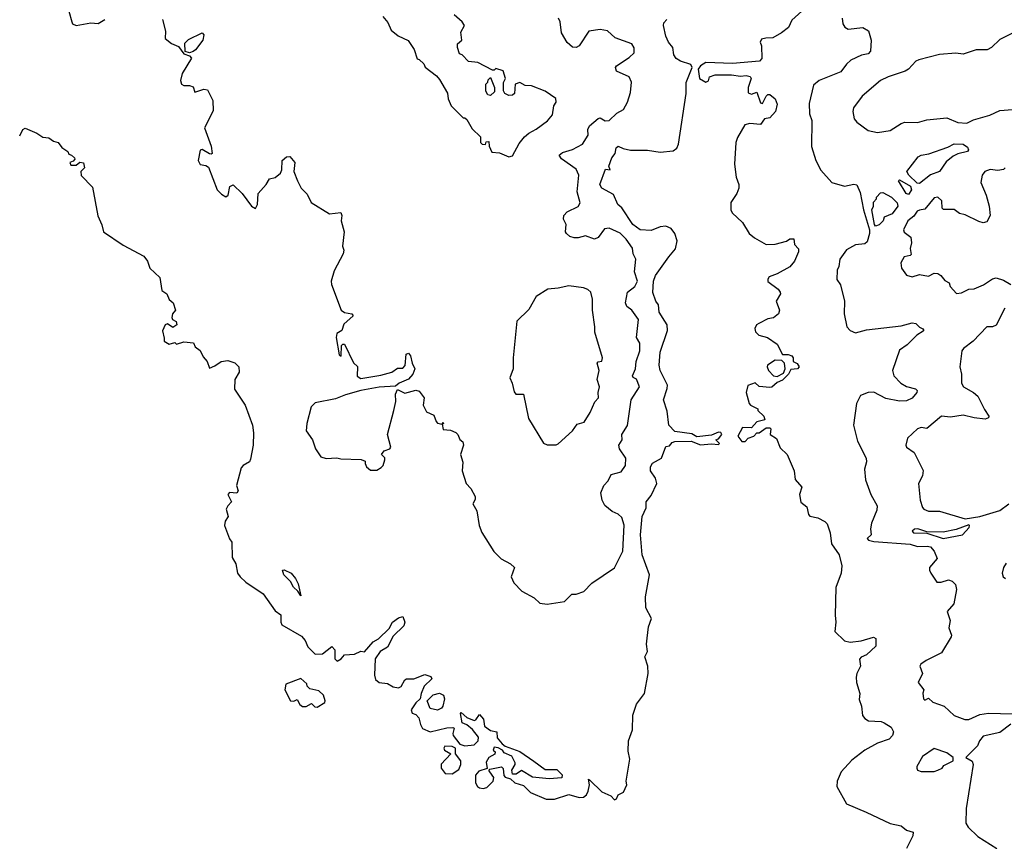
# Model space of a CAD drawing. Extents: x 1995161 to 2088924, y 769148 to 906007.
# Tile 69 of 256: x 2000885 to 2006280, y 805655 to 810158. Entities that reach past the tile are written whole.
import ezdxf

# ---------------------------------------------------------------- set-up
doc = ezdxf.new("R2010")
doc.units = 0

msp = doc.modelspace()

# ---------------------------------------------------------------- linework, layer by layer
at = {"layer": '0CON20XD'}
for points in [[(2000885.5, 809520.9), (2000902.5, 809555), (2000915, 809563.3), (2000980, 809535), (2001013, 809513), (2001045, 809510), (2001071.4, 809491.4), (2001096.2, 809485), (2001117, 809457), (2001150, 809435), (2001155, 809420), (2001170, 809415), (2001185, 809400), (2001187, 809393), (2001178.3, 809381.7), (2001160, 809375), (2001165, 809360), (2001195, 809360), (2001215, 809377.5), (2001235, 809372.5), (2001240, 809345), (2001220, 809325), (2001223, 809303), (2001285, 809240), (2001313.2, 809083.2), (2001336.1, 809033.9), (2001344.2, 808995), (2001451.8, 808921.8), (2001565, 808861.2), (2001586, 808835), (2001598, 808795), (2001652.5, 808745), (2001665, 808672.5), (2001692.5, 808655), (2001704.2, 808624.2), (2001726.7, 808605), (2001740, 808565), (2001723.3, 808545), (2001718.8, 808525), (2001722.5, 808515), (2001743.6, 808503.6), (2001746.7, 808485), (2001725, 808471.2), (2001695, 808490), (2001683.3, 808485), (2001667, 808453), (2001677, 808413), (2001677.5, 808395), (2001705, 808378.8), (2001735, 808387.5), (2001745, 808380), (2001785, 808392), (2001837.3, 808387.3), (2001846.7, 808365), (2001875, 808343.8), (2001890.3, 808310.3), (2001913.3, 808285), (2001925, 808247.5), (2001955, 808260), (2001990, 808285), (2002025, 808290), (2002065, 808277.5), (2002085.7, 808255.7), (2002087.5, 808225), (2002064.2, 808185), (2002062.1, 808132.1), (2002121.5, 808045), (2002161.6, 807935), (2002167.1, 807892.9), (2002164.7, 807825), (2002150.6, 807749.4), (2002144.7, 807735.3), (2002109.2, 807715), (2002098.9, 807701.1), (2002073.8, 807605), (2002082.5, 807575), (2002075, 807563.3), (2002035, 807566.2), (2002026.2, 807555), (2002046.7, 807515), (2002025, 807493.3), (2002016, 807475), (2002027.5, 807435), (2002011.2, 807408.8), (2002007.1, 807385), (2002035, 807312.5), (2002047.5, 807295), (2002049.5, 807209.5), (2002070.5, 807175), (2002078.8, 807125), (2002093.5, 807103.5), (2002125, 807074.4), (2002220.2, 807010.2), (2002285, 806918.1), (2002316.8, 806896.8), (2002315.9, 806855), (2002321.4, 806841.4), (2002429.3, 806779.3), (2002450, 806755), (2002465, 806720), (2002505, 806680), (2002545, 806682.5), (2002595, 806723.3), (2002611.2, 806705), (2002612.5, 806655), (2002625, 806642.5), (2002645.9, 806654.1), (2002665, 806676.7), (2002719.3, 806680.7), (2002755, 806697.5), (2002775, 806692.5), (2002822.1, 806747.9), (2002851.2, 806765), (2002909.7, 806820.3), (2002928.8, 806855), (2002960.3, 806879.7), (2002985, 806887.5), (2002995.8, 806855.8), (2002990.8, 806835), (2002930.8, 806779.2), (2002900.9, 806719.1), (2002860.8, 806695), (2002832.2, 806655), (2002828.6, 806565), (2002835, 806542), (2002855, 806525.8), (2002900.7, 806519.3), (2002931.4, 806501.4), (2002960, 806495), (2002975, 806504), (2002995, 806540), (2003004.2, 806545.8), (2003045, 806545.8), (2003105, 806569.2), (2003137.7, 806557.7), (2003143.3, 806545), (2003102, 806505), (2003084.2, 806465), (2003080, 806435), (2003055, 806413.3), (2003030, 806375), (2003035, 806357.5), (2003055, 806350), (2003072.3, 806332.3), (2003080.8, 806295), (2003092.8, 806272.8), (2003135, 806254.6), (2003225, 806277.5), (2003259.2, 806279.2), (2003266.7, 806275), (2003258.1, 806245), (2003261.1, 806235), (2003297.4, 806187.4), (2003325, 806178.5), (2003375, 806184.4), (2003396.7, 806205), (2003400, 806225), (2003366.7, 806266.7), (2003335, 806293.3), (2003310, 806305), (2003300, 806355), (2003305, 806360), (2003335, 806333.3), (2003375, 806317.5), (2003385, 806320), (2003405, 806350), (2003426.7, 806325), (2003432.5, 806285), (2003465, 806261.2), (2003500, 806255), (2003502.3, 806222.3), (2003528.3, 806188.3), (2003546.1, 806176.1), (2003625, 806146.2), (2003703.1, 806093.1), (2003765, 806047.5), (2003828.3, 806048.3), (2003858.3, 806018.3), (2003855, 806002.5), (2003786.4, 805996.4), (2003695, 806006.7), (2003635, 806042.5), (2003605, 806022.5), (2003585, 806022.5), (2003582.5, 806045), (2003600, 806075), (2003600, 806085), (2003581.7, 806121.7), (2003540, 806140), (2003530, 806155), (2003506.7, 806166.7), (2003485, 806170), (2003480, 806155), (2003490, 806145), (2003488.3, 806131.7), (2003455.8, 806114.2), (2003441.2, 806088.8), (2003446.7, 806053.3), (2003401.1, 806038.9), (2003382.7, 806017.3), (2003383.6, 805975), (2003393.8, 805955), (2003405, 805947.9), (2003425, 805944.1), (2003445, 805949.3), (2003480.4, 805985), (2003483.5, 806005), (2003460.8, 806035), (2003456.2, 806045), (2003460.6, 806049.4), (2003525, 806063.3), (2003533.9, 806053.9), (2003538.8, 806015), (2003545, 806006.7), (2003575, 805997.5), (2003597.5, 805975), (2003645, 805961.2), (2003685, 805922), (2003770, 805885), (2003815, 805886), (2003895, 805911.2), (2003950, 805895), (2003975, 805896.2), (2003990.3, 805909.7), (2004000.5, 805929.5), (2004007.5, 805965), (2004002.5, 805995), (2004010, 805990), (2004075.7, 805925.7), (2004124.2, 805904.2), (2004145, 805881.9), (2004155, 805886.7), (2004165, 805910), (2004193.3, 805925), (2004212.5, 805965), (2004208.8, 805985), (2004228, 806105), (2004219.7, 806149.7), (2004221.4, 806205), (2004242.2, 806265), (2004244.1, 806345.9), (2004264.1, 806405.9), (2004308.8, 806465), (2004328.8, 806575), (2004326.7, 806615), (2004310, 806665), (2004325.6, 806695), (2004319.2, 806735), (2004322.7, 806767.3), (2004330.7, 806829.3), (2004346.2, 806875), (2004316.7, 806935), (2004314, 806995), (2004336.5, 807115), (2004295, 807224), (2004287.5, 807335), (2004295.4, 807435), (2004317.4, 807482.6), (2004317.5, 807515), (2004345, 807550), (2004375.4, 807615), (2004369.2, 807645), (2004341.4, 807685), (2004342.1, 807707.9), (2004352.2, 807727.8), (2004401.9, 807755), (2004425, 807818.2), (2004445, 807822.7), (2004460, 807840), (2004475, 807845.5), (2004565, 807847.5), (2004615, 807826.8), (2004675, 807833.3), (2004715, 807830), (2004720, 807835), (2004700, 807855), (2004715, 807860), (2004732.5, 807885), (2004726.7, 807895), (2004715, 807897.5), (2004675, 807881.2), (2004595, 807871.9), (2004567.7, 807887.7), (2004475, 807899.8), (2004441.1, 807935), (2004432.3, 808012.3), (2004413.3, 808075), (2004433.5, 808136.5), (2004434.1, 808155), (2004394, 808235), (2004389.5, 808265), (2004394.1, 808335), (2004435.5, 808455), (2004432.5, 808485), (2004420, 808505), (2004389.1, 808555), (2004384.6, 808594.6), (2004371.1, 808615), (2004355, 808662.5), (2004358.2, 808725), (2004368.5, 808755), (2004441.3, 808858.7), (2004479, 808901), (2004487.3, 808945), (2004475.7, 808985.7), (2004455, 809013.7), (2004425, 809025.3), (2004395, 809022.9), (2004345, 809003.1), (2004284.3, 809005), (2004245.6, 809035), (2004185, 809126.7), (2004162, 809145), (2004139.4, 809199.4), (2004075, 809233.3), (2004063.8, 809255), (2004095, 809337.5), (2004120, 809335), (2004112.5, 809355), (2004129.3, 809400.7), (2004147.5, 809425), (2004154.2, 809455), (2004165, 809463.8), (2004190.9, 809450.9), (2004231.7, 809441.7), (2004325, 809443.2), (2004395, 809431.9), (2004465, 809438.4), (2004485, 809453.7), (2004495, 809474.5), (2004536.1, 809753.9), (2004537.5, 809812.5), (2004570.3, 809895), (2004561.9, 809911.9), (2004505, 809929.4), (2004482, 809945), (2004469.2, 809965), (2004463.8, 810005), (2004440, 810035), (2004425, 810066.7), (2004412.7, 810125), (2004415, 810140), (2004431.7, 810158.3)], [(2001155.6, 810205), (2001171.5, 810145), (2001175.6, 810135), (2001195, 810125.5), (2001275, 810139.5), (2001315, 810135.8), (2001351.1, 810158.9)], [(2001668.6, 810158.6), (2001684.4, 810095), (2001682.5, 810055), (2001717.7, 810027.7), (2001755, 810010), (2001785, 809970), (2001815, 809960), (2001827, 809947), (2001775, 809862.5), (2001766.2, 809825), (2001772.5, 809805), (2001785, 809797.5), (2001815, 809797.5), (2001835, 809790), (2001845, 809760), (2001895, 809776.7), (2001915, 809772.5), (2001943.8, 809715), (2001945, 809657.5), (2001898, 809565), (2001933.8, 809465), (2001940, 809425), (2001935, 809420), (2001925, 809422.5), (2001885, 809446.7), (2001875, 809442.5), (2001863.3, 809385), (2001873.9, 809363.9), (2001905, 809358.8), (2001919.2, 809349.2), (2001967.5, 809225), (2001990.7, 809200.7), (2002015, 809187.5), (2002027.5, 809195), (2002037.5, 809242.5), (2002055, 809252.5), (2002105, 809204.3), (2002155, 809135.6), (2002176.8, 809123.2), (2002188.6, 809145), (2002191.2, 809205), (2002236.2, 809255), (2002254.3, 809285.7), (2002285, 809293.3), (2002313.9, 809316.1), (2002322, 809335), (2002324, 809385), (2002347.5, 809405), (2002365, 809407.5), (2002392.5, 809375), (2002386.7, 809325), (2002406.7, 809275), (2002426.7, 809235), (2002460.7, 809200.7), (2002482.5, 809155), (2002583, 809093), (2002645, 809100), (2002650, 809085), (2002646.2, 809055), (2002663.8, 808995), (2002654.1, 808915.9), (2002662, 808895), (2002658.6, 808875), (2002609.1, 808780.9), (2002591.9, 808725), (2002593, 808707), (2002646.4, 808566.4), (2002665, 808552.5), (2002705.8, 808545.8), (2002712.5, 808535), (2002661.2, 808488.8), (2002650, 808455), (2002623, 808437), (2002620, 808415), (2002635, 808320), (2002647, 808313), (2002648.3, 808371.7), (2002655, 808380), (2002665, 808380), (2002715, 808277.5), (2002737, 808257), (2002734.4, 808204.4), (2002755, 808191.4), (2002865, 808210), (2002923.6, 808226.4), (2002955, 808247.5), (2002985, 808247.5), (2002997.5, 808262.5), (2003002.5, 808325), (2003015, 808330), (2003027.5, 808315), (2003036, 808275), (2003050, 808245), (2003040, 808215), (2003015, 808187.5), (2002963.9, 808166.1), (2002945, 808150), (2002855, 808143.5), (2002755, 808126), (2002670.9, 808100.9), (2002615, 808079.6), (2002505, 808057.1), (2002482.1, 808035), (2002458.1, 807945), (2002455.3, 807905), (2002489.2, 807855), (2002506.1, 807806.1), (2002535, 807762.5), (2002565, 807752.5), (2002623.6, 807756.4), (2002645, 807750), (2002756.4, 807746.4), (2002778.3, 807738.3), (2002777.5, 807725), (2002786.4, 807706.4), (2002808.3, 807688.3), (2002841.7, 807688.3), (2002866.4, 807703.6), (2002876.2, 807713.8), (2002886.7, 807745), (2002886.1, 807756.1), (2002867.5, 807775), (2002882.5, 807795), (2002912.5, 807805), (2002918.8, 807815), (2002901.2, 807885), (2002936.2, 808015), (2002945.8, 808064.2), (2002943.9, 808106.1), (2002955, 808130), (2002995, 808110), (2003055, 808127.5), (2003075, 808122.5), (2003101.2, 808085), (2003096, 808045), (2003115, 808008.8), (2003155, 807990), (2003166.7, 807955), (2003175, 807946.7), (2003200, 807940), (2003205, 807950), (2003206.7, 807943.3), (2003200, 807940), (2003205, 807912.5), (2003245, 807907.5), (2003275.9, 807895.9), (2003286.2, 807885), (2003296.2, 807856.2), (2003313.6, 807843.6), (2003316.1, 807826.1), (2003300, 807775), (2003313, 807733), (2003308.8, 807685), (2003331.2, 807615), (2003357.9, 807587.9), (2003381.2, 807545), (2003381.7, 807528.3), (2003367.5, 807505), (2003389.2, 807465), (2003402, 807385), (2003417.3, 807347.3), (2003483, 807243), (2003523.1, 807203.1), (2003573.8, 807175), (2003596.2, 807155), (2003578.8, 807105), (2003592.1, 807072.1), (2003635.9, 807025.9), (2003705, 806990), (2003735, 806960), (2003775, 806953.8), (2003870.7, 806969.3), (2003910.5, 807009.5), (2003935, 807008.8), (2003976.2, 807023.8), (2004020.7, 807069.3), (2004145, 807154.2), (2004190.4, 807245), (2004196.6, 807386.6), (2004185, 807428.6), (2004165, 807447.3), (2004132.2, 807462.2), (2004091.5, 807495), (2004077.5, 807525), (2004069.5, 807565), (2004085.5, 807605), (2004110.2, 807629.8), (2004125.4, 807664.6), (2004181.2, 807678.8), (2004204.5, 807715), (2004206.1, 807755), (2004171.1, 807805), (2004168.2, 807825), (2004185.7, 807855), (2004184.5, 807885), (2004216.1, 807933.9), (2004236.2, 808075), (2004280.8, 808145), (2004265, 808187.5), (2004246.7, 808196.7), (2004243.3, 808205), (2004260, 808245), (2004262.9, 808285), (2004282.8, 808342.8), (2004284, 808385), (2004265.6, 808415.6), (2004275.4, 808515), (2004239.2, 808565), (2004211.3, 808585), (2004205.3, 808605), (2004216.2, 808663.8), (2004255.4, 808695), (2004270, 808725), (2004254.6, 808775), (2004260.4, 808845), (2004246.4, 808875), (2004242.7, 808905), (2004208.2, 808955), (2004175, 808987.8), (2004115, 809015.4), (2004089.4, 809010.6), (2004055, 808964.5), (2004035, 808954.5), (2003985, 808973.3), (2003945, 808961.8), (2003922.7, 808962.7), (2003900.1, 808970.1), (2003881.4, 808985), (2003875.5, 808995.5), (2003880, 809035), (2003865.5, 809065), (2003866.5, 809085), (2003885, 809104.5), (2003945, 809133.6), (2003956.6, 809153.4), (2003940.4, 809215), (2003949.7, 809305), (2003935, 809339.1), (2003854.5, 809395), (2003841.9, 809415), (2003859.9, 809430.1), (2003913.6, 809446.4), (2003968.9, 809475), (2004000.8, 809525), (2003998, 809555), (2004008, 809575), (2004055, 809615.8), (2004065, 809619.2), (2004093.5, 809603.5), (2004115, 809604.2), (2004157.9, 809645), (2004194.4, 809665.6), (2004216.2, 809705), (2004231.8, 809758.2), (2004237.3, 809815), (2004225, 809844.4), (2004154.7, 809874.7), (2004150, 809895), (2004156, 809905), (2004225, 809949.6), (2004252.9, 809975), (2004252.7, 810002.7), (2004238.8, 810025), (2004148.7, 810058.7), (2004106, 810096), (2004065, 810104.5), (2004004.3, 810095), (2003950, 810015), (2003935, 810005.7), (2003915, 810007.5), (2003885, 810032), (2003854.7, 810084.7), (2003847.3, 810145), (2003837.5, 810165)], [(2002874.3, 810174.3), (2002902.3, 810142.3), (2002920.9, 810100.9), (2002959.1, 810069.1), (2003013.9, 810043.9), (2003046.2, 809995), (2003063.6, 809943.6), (2003075, 809940), (2003100, 809915), (2003107, 809897), (2003169.3, 809849.3), (2003185, 809830), (2003230, 809755), (2003233, 809723), (2003250, 809685), (2003315, 809620), (2003325, 809620), (2003335, 809610), (2003365, 809560), (2003410, 809515), (2003410, 809485), (2003420, 809475), (2003437, 809473), (2003441.7, 809488.3), (2003455, 809490), (2003457.5, 809465), (2003471.7, 809431.7), (2003515, 809427.5), (2003565, 809406.7), (2003585, 809411.2), (2003621.2, 809478.8), (2003651.2, 809515), (2003674.2, 809535.8), (2003715, 809556.7), (2003777.7, 809602.3), (2003805, 809636.7), (2003812.5, 809685), (2003824.2, 809705), (2003822, 809725), (2003765, 809766.2), (2003690, 809795), (2003655, 809797.5), (2003625, 809812.5), (2003600, 809805), (2003596.4, 809753.6), (2003585, 809743.3), (2003565, 809742.5), (2003543.6, 809753.6), (2003537, 809767), (2003537, 809813), (2003547.5, 809835), (2003535, 809877.5), (2003495, 809890), (2003485, 809880), (2003475, 809880), (2003395, 809922.5), (2003345, 809927.5), (2003310, 809965), (2003295, 809970), (2003284.2, 810004.2), (2003284.2, 810025), (2003307.5, 810045), (2003301.7, 810088.3), (2003322.5, 810125), (2003310, 810145), (2003265, 810183.3)], [(2005170, 810205), (2005116.2, 810155), (2005097.1, 810115), (2005058.8, 810085), (2005012.4, 810057.6), (2004972.9, 810057.1), (2004950, 810050), (2004942.5, 810035), (2004948.8, 810015), (2004952, 809945), (2004939.1, 809930.9), (2004791.7, 809918.3), (2004645, 809922.9), (2004615, 809904.7), (2004603.2, 809886.8), (2004610, 809835), (2004645, 809815.7), (2004658.5, 809821.5), (2004665.7, 809845), (2004695, 809856.1), (2004786.1, 809856.1), (2004835, 809847.1), (2004865, 809851.4), (2004886.8, 809846.8), (2004893.3, 809835), (2004876.2, 809785), (2004877.5, 809757.5), (2004895, 809750), (2004925, 809760), (2004945, 809702.5), (2004955, 809697.5), (2004975, 809737.5), (2004985, 809747.5), (2004995, 809747.5), (2005023.8, 809723.8), (2005036.2, 809695), (2005026.2, 809655), (2004995, 809618.8), (2004965.9, 809614.1), (2004945, 809582.5), (2004885, 809587.8), (2004858.8, 809581.2), (2004818.7, 809511.3), (2004808.9, 809485), (2004802.2, 809365), (2004810, 809295), (2004826.1, 809253.9), (2004826, 809235), (2004814.2, 809205.8), (2004780.8, 809155), (2004780.8, 809115), (2004789.1, 809099.1), (2004845.8, 809045.8), (2004882.5, 808985), (2004911.3, 808961.3), (2004975, 808926), (2005025, 808927.5), (2005086.2, 808943.8), (2005105, 808956.2), (2005127, 808957), (2005130, 808925), (2005151.7, 808901.7), (2005152.5, 808885), (2005131.2, 808835), (2005105, 808803.3), (2005035.6, 808764.4), (2004991.7, 808748.3), (2004983.6, 808736.4), (2004985, 808722.5), (2005041.2, 808681.2), (2005051.2, 808665), (2005053.3, 808655), (2005030, 808615), (2005048.8, 808565), (2005043.3, 808545), (2005015.8, 808524.2), (2004985, 808518), (2004935, 808493.1), (2004923.1, 808485), (2004913.5, 808465), (2004916.6, 808446.6), (2004935, 808428), (2004982.5, 808415), (2005035, 808380), (2005065, 808323.3), (2005095, 808322.9), (2005115.4, 808315.4), (2005122.5, 808305), (2005123.8, 808283.8), (2005145, 808273.3), (2005156.7, 808255), (2005146.4, 808243.6), (2005110, 808240), (2005097.5, 808215), (2005065, 808182.5), (2005035, 808170), (2005006.1, 808143.9), (2004995, 808142.5), (2004936.7, 808146.7), (2004915, 808167.5), (2004875, 808152.5), (2004866.2, 808115), (2004882.5, 808055), (2004890, 808045), (2004930, 808025), (2004930, 808015), (2004962.5, 807985), (2004967.5, 807965), (2004925, 807953.3), (2004895, 807920), (2004845, 807922.5), (2004820, 807875), (2004842.5, 807845), (2004860, 807845), (2004876.4, 807863.6), (2004907.5, 807875), (2004925, 807892.5), (2004937, 807893), (2004975, 807920), (2004995, 807920), (2005000, 807915), (2004997.5, 807885), (2005031.7, 807861.7), (2005051.7, 807811.7), (2005090, 807775), (2005128, 807685), (2005135, 807637.5), (2005170, 807595), (2005158.8, 807555), (2005165, 807513.8), (2005197.2, 807487.2), (2005207.1, 807445), (2005215, 807435.8), (2005257.8, 807427.8), (2005297.3, 807407.3), (2005308.8, 807395), (2005326, 807345), (2005332.9, 807285), (2005375.3, 807225.3), (2005390.2, 807165), (2005386, 807125), (2005357.2, 807045), (2005352.4, 806895), (2005356.4, 806855), (2005351.1, 806805), (2005405, 806753.1), (2005435, 806746.5), (2005495, 806753.6), (2005563.8, 806773.8), (2005576.1, 806766.1), (2005575.8, 806725), (2005525, 806676.7), (2005496.3, 806663.7), (2005487.5, 806652.5), (2005491.4, 806615), (2005471.1, 806575), (2005468.3, 806555), (2005470, 806525), (2005487.7, 806465), (2005485, 806432.5), (2005498, 806395), (2005502.9, 806345), (2005515, 806327.8), (2005535.5, 806314.5), (2005605, 806311.4), (2005621.2, 806305), (2005659.5, 806279.5), (2005673.3, 806255), (2005667.5, 806235), (2005648.6, 806215), (2005585, 806191.8), (2005516, 806155), (2005445, 806100), (2005385.5, 806035), (2005363.8, 805985), (2005362.7, 805955), (2005415, 805860), (2005522.5, 805815), (2005655, 805752), (2005715, 805740), (2005745, 805715.8), (2005780, 805705), (2005779.4, 805685), (2005744.2, 805615)], [(2005391.9, 810165), (2005395.3, 810135), (2005405.7, 810115.7), (2005424, 810105), (2005505, 810114.7), (2005535.8, 810095.8), (2005551.2, 810045), (2005547.6, 809985), (2005535, 809970.9), (2005497.6, 809962.4), (2005438.8, 809935), (2005415, 809913.8), (2005385, 809871.5), (2005265.3, 809824.7), (2005235, 809799.4), (2005211.5, 809698.5), (2005212, 809642), (2005225.9, 809605), (2005223.4, 809463.4), (2005246.6, 809386.6), (2005275, 809332.5), (2005335, 809265.6), (2005405, 809244.6), (2005455, 809256.5), (2005471.8, 809251.8), (2005489.6, 809209.6), (2005508.5, 809115), (2005542.1, 809005), (2005542.3, 808985), (2005529.2, 808940.8), (2005515, 808930), (2005465, 808924.2), (2005415, 808896), (2005378.6, 808845), (2005373.3, 808805), (2005364.4, 808785), (2005363.1, 808733.1), (2005382.5, 808705), (2005404.6, 808615), (2005403.1, 808545), (2005417.1, 808475), (2005435, 808454.3), (2005465, 808441.8), (2005525, 808458.2), (2005715, 808479.7), (2005775, 808495.4), (2005795, 808492.5), (2005815, 808472), (2005833.9, 808463.9), (2005838.8, 808455), (2005835, 808451.2), (2005801.1, 808428.9), (2005748.1, 808375), (2005705, 808345.8), (2005668.1, 808235), (2005674.2, 808205), (2005713.5, 808165), (2005745, 808147.2), (2005793.3, 808135), (2005802.5, 808125), (2005801.1, 808115), (2005775, 808083.3), (2005745, 808068.7), (2005705, 808067.8), (2005630.7, 808080.7), (2005565, 808116.9), (2005534.8, 808115.2), (2005491.6, 808098.4), (2005470, 808055), (2005454.3, 807935), (2005475, 807847.5), (2005524, 807755), (2005525.8, 807735), (2005514.4, 807695), (2005518.6, 807635), (2005549.2, 807555), (2005582.6, 807492.6), (2005580.9, 807469.1), (2005551.8, 807398.2), (2005547.5, 807367.5), (2005551.2, 807335), (2005529.5, 807315), (2005535.6, 807305), (2005565, 807298.6), (2005763.6, 807283.6), (2005805, 807270), (2005857.3, 807272.7), (2005875, 807268.2), (2005895.4, 807245), (2005912.5, 807205), (2005870.8, 807155), (2005870, 807140), (2005878, 807125), (2005911.2, 807075), (2005933.3, 807075), (2005975, 807088.1), (2005995, 807080), (2006012.4, 807062.4), (2006018.1, 807035), (2006003.6, 806956.3), (2005966.2, 806915), (2005984.2, 806865), (2005975.6, 806825), (2005990.8, 806785), (2005989.2, 806775), (2005935, 806687.2), (2005852.5, 806645), (2005822.9, 806625), (2005818, 806615), (2005832, 806575), (2005808.8, 806525), (2005840, 806485), (2005833.8, 806466.2), (2005837.5, 806435), (2005845, 806427.5), (2005865, 806440), (2005888, 806418), (2005950, 806395), (2006005.6, 806345), (2006062.9, 806322.9), (2006085, 806322.2), (2006145, 806350), (2006193.7, 806356.3), (2006325, 806353.5)], [(2001815, 809976.2), (2001792.5, 809982.5), (2001790.9, 810029.1), (2001810.4, 810049.6), (2001886, 810086), (2001894.2, 810074.2), (2001888.6, 810045), (2001848.3, 809991.7), (2001835, 809983.3), (2001815, 809976.2)], [(2006331.8, 810088.2), (2006255, 810048.8), (2006209.6, 810005), (2006186.8, 809993.2), (2006125, 809991.6), (2006055, 809969.2), (2006015, 809973.2), (2005925, 809966.5), (2005811.8, 809938.2), (2005795, 809930), (2005755, 809886.2), (2005736.7, 809875), (2005644.2, 809845), (2005602.5, 809825), (2005501.7, 809738.3), (2005453.8, 809675), (2005450.8, 809655), (2005457.5, 809615), (2005471.2, 809595), (2005535, 809550), (2005585, 809539.2), (2005655, 809550), (2005715, 809589.2), (2005735, 809595.8), (2005805, 809594.3), (2005855, 809609.1), (2005965, 809618.9), (2006025, 809593.6), (2006075, 809590.4), (2006111.3, 809608.7), (2006201.2, 809635), (2006255, 809659.2), (2006325, 809664.6)], [(2003465, 809742.5), (2003450, 809745), (2003440, 809765), (2003440, 809805), (2003450, 809815), (2003451.7, 809828.3), (2003465, 809840), (2003487.5, 809785), (2003487, 809763), (2003465, 809742.5)], [(2005815, 809260), (2005801.9, 809261.9), (2005756.2, 809305), (2005746, 809325), (2005807.5, 809405), (2005825, 809415.4), (2005867, 809423), (2005971.1, 809458.9), (2006005, 809476.5), (2006055, 809475.5), (2006078, 809458), (2006084, 809445), (2006077.5, 809435), (2006025, 809422.9), (2006000.3, 809409.7), (2005961.5, 809378.5), (2005925, 809326), (2005875, 809307.5), (2005815, 809260)], [(2006285.5, 809345), (2006275, 809336.9), (2006245, 809330.4), (2006203.2, 809336.8), (2006172.5, 809325), (2006159.4, 809305), (2006151.1, 809265), (2006181.2, 809195), (2006196.8, 809135), (2006201.8, 809085), (2006185, 809050.6), (2006165, 809044.5), (2006140.9, 809050.9), (2006065, 809087.8), (2006033.8, 809095), (2006005, 809116.5), (2005946.7, 809116.7), (2005939.4, 809125), (2005938.2, 809165), (2005915, 809184.4), (2005895, 809181.4), (2005845, 809120), (2005815, 809113.7), (2005802.2, 809107.8), (2005785, 809080.8), (2005751.8, 809055), (2005728.1, 809005), (2005732.2, 808992.2), (2005768.6, 808965), (2005771.2, 808935), (2005764, 808904), (2005769.4, 808870.6), (2005765, 808864.4), (2005732.1, 808857.9), (2005713.3, 808825), (2005716.7, 808795), (2005745, 808756.7), (2005775, 808747.5), (2005815, 808761.2), (2005865, 808751.9), (2005895, 808767.8), (2005915, 808766.4), (2005932.9, 808755), (2005955, 808728.6), (2005978, 808715), (2005984.2, 808695), (2006017.6, 808657.6), (2006045, 808660.8), (2006085, 808680.4), (2006115, 808683.3), (2006166, 808704), (2006215, 808736.9), (2006235, 808742.9), (2006275, 808730.5), (2006315, 808706.5)], [(2005755, 809200), (2005742.5, 809205), (2005700, 809275), (2005705, 809280), (2005766.7, 809245), (2005770.8, 809225), (2005755, 809200)], [(2005575, 809026.7), (2005568.8, 809035), (2005554.5, 809115.5), (2005563.3, 809135), (2005563, 809157), (2005580, 809175), (2005580, 809185), (2005601.7, 809208.3), (2005615, 809210), (2005662.5, 809185), (2005693.6, 809153.6), (2005695.8, 809135.8), (2005665, 809093.5), (2005622.5, 809075), (2005616.4, 809055), (2005595, 809033.5), (2005575, 809026.7)], [(2003825, 807826.7), (2003835, 807832.5), (2003915, 807904), (2003939.7, 807940.3), (2003977.8, 807952.2), (2004010.8, 808005), (2004037.3, 808062.7), (2004057.5, 808085), (2004054.5, 808114.5), (2004062.3, 808145), (2004050, 808185), (2004060.5, 808235), (2004050, 808275), (2004055, 808282), (2004075, 808286.7), (2004077.8, 808305), (2004036.4, 808445), (2004037.3, 808475), (2004023.6, 808565), (2004023.9, 808625), (2004013.8, 808665), (2003999.1, 808679.2), (2003975, 808687.9), (2003895, 808699.2), (2003835, 808685.3), (2003779.6, 808680.4), (2003715, 808640.8), (2003675, 808570), (2003610, 808505), (2003590, 808305), (2003590, 808245), (2003570, 808195), (2003583.3, 808165), (2003595, 808117.5), (2003604, 808105), (2003646, 808105), (2003672.3, 807972.3), (2003755, 807837.5), (2003775, 807826.7), (2003825, 807826.7)], [(2006283.4, 808576.6), (2006235, 808482.9), (2006215, 808473.8), (2006185, 808474.2), (2006108.6, 808395), (2006055.6, 808355), (2006047.4, 808342.6), (2006036.2, 808255), (2006045.4, 808215), (2006046.2, 808165), (2006056, 808146), (2006112, 808115), (2006135.8, 808095), (2006170.7, 808020.7), (2006195.8, 807985), (2006194, 807975), (2006175, 807969.1), (2006115, 807974.7), (2006055, 807990), (2005985, 807980), (2005935, 807983.8), (2005855, 807917.5), (2005825, 807922), (2005804.5, 807915.5), (2005750, 807865), (2005740.6, 807825), (2005744.2, 807815), (2005786.9, 807785), (2005835, 807687.5), (2005832.1, 807657.9), (2005810, 807615), (2005818.8, 807525), (2005831.2, 807485), (2005840, 807475), (2005865, 807464.2), (2005924.2, 807464.2), (2006065, 807422), (2006145.3, 807434.7), (2006255, 807467.5), (2006304.3, 807505)], [(2005035, 808202.5), (2005070, 808220), (2005080, 808245), (2005075.9, 808275.9), (2005060.5, 808290.5), (2005025, 808290.9), (2004982.5, 808265), (2004980, 808255), (2004988, 808235), (2005015, 808206), (2005035, 808202.5)], [(2005945, 807314.8), (2006050.8, 807335), (2006088, 807375), (2006090, 807385), (2006085, 807388.8), (2006016, 807364), (2005945, 807348.7), (2005855, 807351.2), (2005806.6, 807366.6), (2005788.8, 807365), (2005774.3, 807355), (2005783.3, 807345), (2005855, 807342.7), (2005945, 807314.8)], [(2002425, 807000), (2002410, 807025), (2002385, 807047.5), (2002368.7, 807078.7), (2002332, 807115), (2002325, 807140), (2002335, 807142.5), (2002373.3, 807125), (2002396.2, 807095), (2002411.2, 807065), (2002425, 807000)], [(2006290.7, 807179.2), (2006275.5, 807155), (2006268.6, 807125), (2006274.3, 807105), (2006285.7, 807095)], [(2002515, 806390), (2002557.5, 806415), (2002560, 806425), (2002550, 806455), (2002525, 806480), (2002475, 806490), (2002460, 806505), (2002458.3, 806518.3), (2002426.4, 806546.4), (2002344.5, 806515.5), (2002337.5, 806485), (2002368.8, 806425), (2002387.5, 806422.5), (2002405, 806432.5), (2002420, 806405), (2002435, 806393.8), (2002455, 806393.3), (2002485, 806410), (2002501.7, 806391.7), (2002515, 806390)], [(2003175, 806374), (2003135, 806382.5), (2003117.5, 806425), (2003151.7, 806458.3), (2003185, 806466.2), (2003206.7, 806455), (2003212.5, 806435), (2003203.3, 806395), (2003195.8, 806384.2), (2003175, 806374)], [(2006315, 806295.9), (2006255, 806251.4), (2006165, 806230.4), (2006144.6, 806205), (2006132.7, 806177.3), (2006070, 806115), (2006103.9, 806093.9), (2006110, 806075), (2006071.4, 805835), (2006070, 805755), (2006082.1, 805732.1), (2006135, 805682), (2006238.8, 805615)], [(2003255, 806023.9), (2003290.9, 806049.1), (2003302.9, 806075), (2003302.5, 806095), (2003272.5, 806135), (2003273.3, 806165), (2003255, 806174), (2003215, 806176.4), (2003208.5, 806165), (2003213.4, 806153.4), (2003247.5, 806135), (2003195, 806077.1), (2003194, 806055), (2003216.6, 806026.6), (2003255, 806023.9)], [(2005825, 806036.7), (2005895, 806037.1), (2005915, 806044.4), (2005938.8, 806055), (2005949.3, 806070.7), (2006000, 806095), (2006000, 806115), (2005965, 806140), (2005895, 806163.8), (2005831.1, 806118.9), (2005800, 806065), (2005800, 806055), (2005803.9, 806043.9), (2005825, 806036.7)]]:
    msp.add_lwpolyline(points, dxfattribs=at)

doc.saveas('drawing.dxf')
